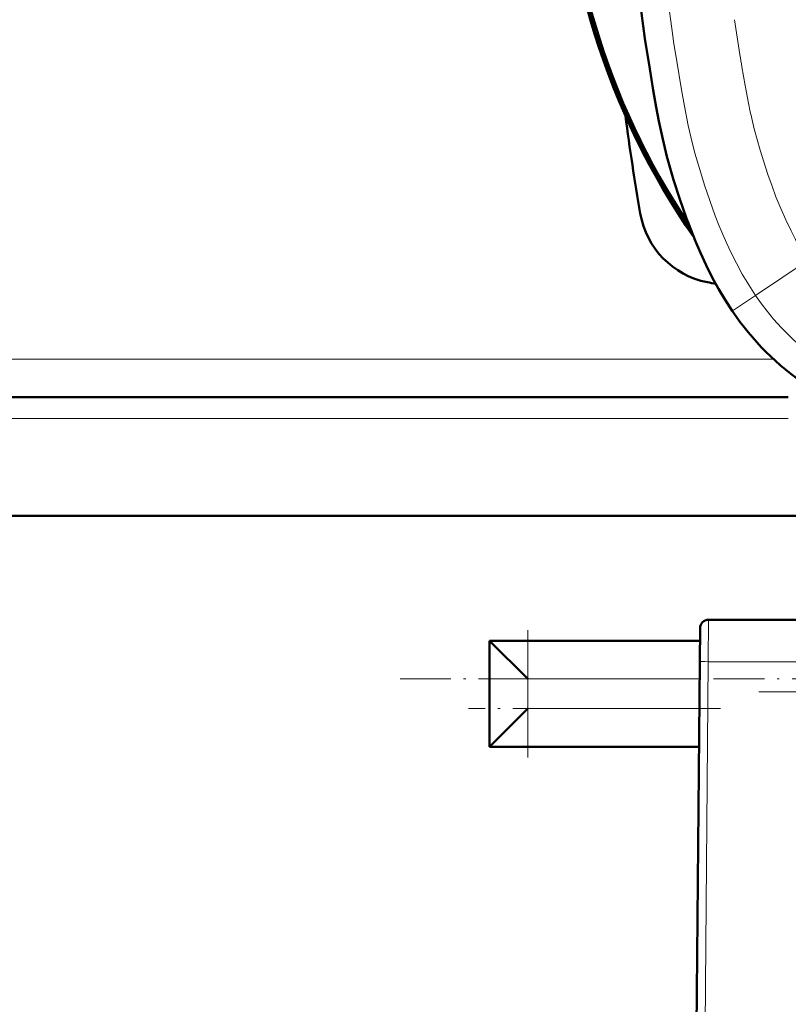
# Model space of a CAD drawing. Extents: x -2065 to 2446, y -2260 to 958.
# Tile 9 of 63: x 94 to 275, y -1974 to -1741. Entities that reach past the tile are written whole.
import ezdxf

# ---------------------------------------------------------------- set-up
doc = ezdxf.new("R2010")
doc.units = 0
doc.linetypes.add('DASHDOT', pattern=[18.5, 12, -3, 0.5, -3])

msp = doc.modelspace()

# ---------------------------------------------------------------- linework, layer by layer
at = {"color": 7, "lineweight": 18}
for p, q in [((267.32, -1806.16), (279.76, -1797.82)), ((267.32, -1806.16), (261.92, -1809.78)), ((261.85, -1809.83), (261.92, -1809.78)), ((271.58, -1821.22), (21.55, -1821.22)), ((275.06, -1835.22), (18.06, -1835.22)), ((256.18, -1892.63), (256.25, -1882.72)), ((255.43, -1979.22), (256.18, -1892.63)), ((256.18, -1892.63), (279.08, -1892.63)), ((254.15, -1896.72), (213.57, -1896.72)), ((213.57, -1896.72), (213.57, -1903.72)), ((254.09, -1903.72), (213.57, -1903.72))]:
    msp.add_line(p, q, dxfattribs=at)
at = {"color": 7, "lineweight": 50}
for p, q in [((275.06, -1830.22), (18.06, -1830.22)), ((279.93, -1858.22), (13.2, -1858.22)), ((256.25, -1882.72), (277.69, -1882.72)), ((260.49, -1882.72), (260.5, -1882.72)), ((254.19, -1892.63), (254.25, -1884.7)), ((254.23, -1887.72), (204.57, -1887.72)), ((213.57, -1896.72), (204.57, -1887.72)), ((204.57, -1887.72), (204.57, -1912.72)), ((253.43, -1979.22), (254.19, -1892.63)), ((213.57, -1903.72), (204.57, -1912.72)), ((254.01, -1912.72), (204.57, -1912.72))]:
    msp.add_line(p, q, dxfattribs=at)
at = {"color": 7, "linetype": 'DASHDOT', "lineweight": 18}
for p, q in [((213.57, -1915.22), (213.57, -1885.22)), ((183.44, -1896.72), (436.99, -1896.72)), ((517.58, -1899.72), (268.12, -1899.72)), ((259.04, -1903.72), (199.61, -1903.72))]:
    msp.add_line(p, q, dxfattribs=at)
at = {"color": 7, "lineweight": 50}
for points in [[(242.35, -1752.72), (241.23, -1745.54), (240.4, -1739.52), (239.91, -1735.38), (239.49, -1731.56), (239.12, -1727.74), (238.79, -1723.87), (238.5, -1719.99), (238.04, -1712.28), (237.79, -1706.3)], [(261.85, -1809.83), (260.18, -1807.25), (258.6, -1804.61), (257.12, -1801.92), (255.67, -1799.06), (254.32, -1796.15), (253.06, -1793.2), (251.55, -1789.36), (251.05, -1788.01), (249.46, -1783.46), (247.99, -1778.86), (247.18, -1776.11), (246.43, -1773.35), (245.43, -1769.28), (244.53, -1765.03), (243.9, -1761.73), (243.19, -1757.73), (242.35, -1752.72)]]:
    msp.add_lwpolyline(points, dxfattribs=at)
at = {"color": 7, "lineweight": 18}
for points in [[(267.32, -1806.16), (265.71, -1803.68), (264.21, -1801.14), (262.8, -1798.56), (261.47, -1795.93), (260.52, -1793.88), (259.61, -1791.8), (258.7, -1789.6), (257.84, -1787.36), (256.53, -1783.77), (255.3, -1780.13), (254.15, -1776.48), (253.04, -1772.61), (252.06, -1768.73), (251.46, -1766.06), (250.54, -1761.46), (249.86, -1757.63), (248.65, -1750.39), (248.08, -1746.78), (247.54, -1743.17), (246.71, -1736.87)], [(264.13, -1752.24), (264.88, -1756.58), (265.67, -1760.78), (266.09, -1762.83)], [(266.43, -1764.39), (267.03, -1766.88), (267.7, -1769.4), (268.42, -1771.92), (269.27, -1774.67), (270.24, -1777.6), (271.22, -1780.37), (272.15, -1782.86), (273.27, -1785.63), (274.45, -1788.33), (275.72, -1790.95), (276.79, -1792.96), (277.92, -1794.92), (279.56, -1797.52)]]:
    msp.add_lwpolyline(points, dxfattribs=at)
at = {"color": 7, "lineweight": 50}
for centre, radius, start, end in [((396.56, -1692.72), 175, 145.2617, 214.7369), ((396.57, -1692.72), 174.8, 145.5583, 214.4418), ((396.57, -1692.72), 174.27, 146.3186, 213.6812), ((782.02, -1692.72), 550, 187.4209, 189.8561), ((259.84, -1783.44), 20, 189.8561, 258.8031), ((396.57, -1092.72), 724.12, 258.80312, 258.96408), ((315.3, -1773.98), 64.36, 213.8462, 236.1538), ((256.25, -1884.72), 2, 90, 179.5)]:
    msp.add_arc(centre, radius, start, end, dxfattribs=at)
at = {"color": 7, "lineweight": 18}
for centre, radius, start, end in [((670.64, -1682.19), 412.49, 188.2074, 189.3685), ((886.36, -1647.57), 630.97, 189.28239, 189.54942), ((383.23, -1737.84), 119.77, 192.0431, 192.8059), ((315.31, -1773.98), 57.78, 213.846, 236.154)]:
    msp.add_arc(centre, radius, start, end, dxfattribs=at)
msp.add_ellipse((256.18, -1892.65), major_axis=(2, -0.02), ratio=0.008726, start_param=1.570872, end_param=3.141593, dxfattribs=at)

doc.saveas('drawing.dxf')
